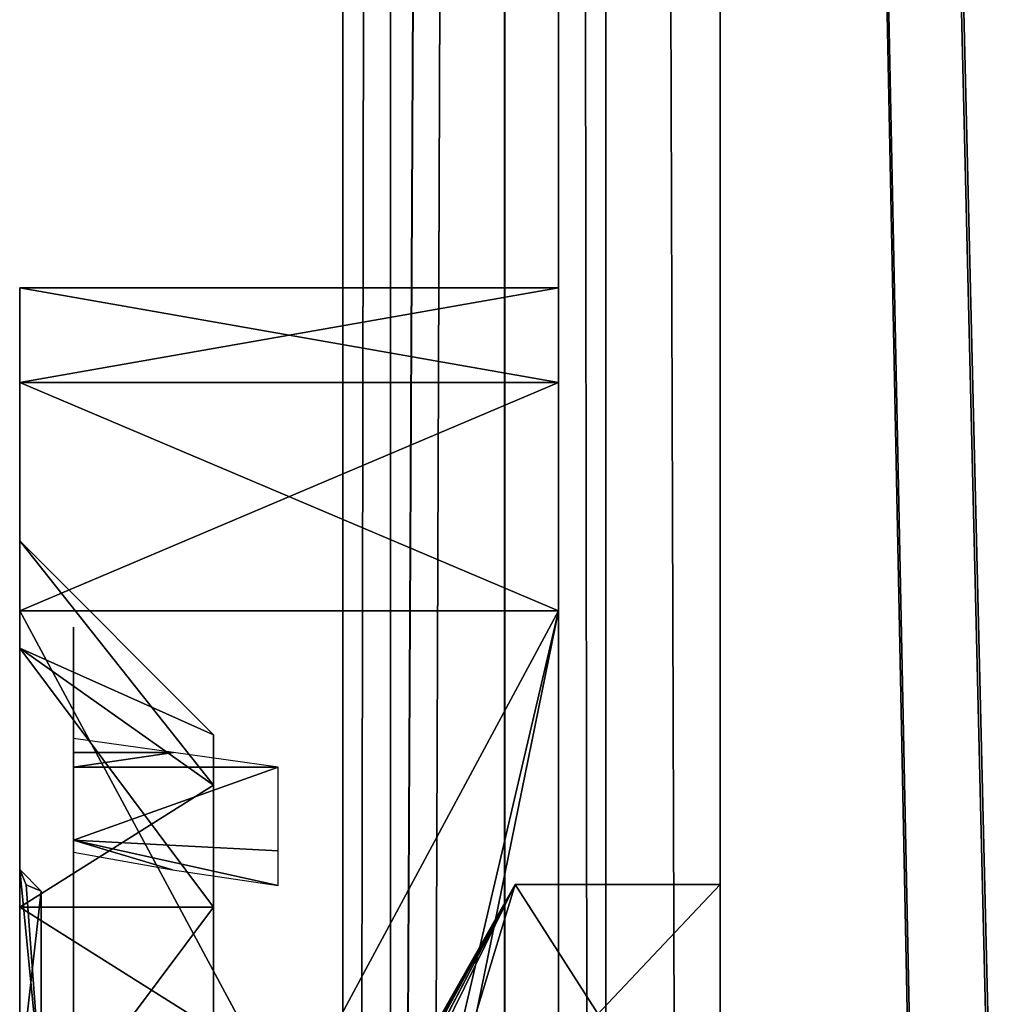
# Model space of a CAD drawing. Header units: millimetres. Extents: x -108 to 112, y -157 to 157.
# Tile 32 of 118: x -95 to -86, y -30.67 to -21.53. Entities that reach past the tile are written whole.
import ezdxf

# ---------------------------------------------------------------- set-up
doc = ezdxf.new("R2010")
doc.units = ezdxf.units.MM
doc.header["$LTSCALE"] = 33.374815
for name, color, linetype in [('12', 7, 'CONTINUOUS'), ('198', 7, 'CONTINUOUS'), ('208', 7, 'CONTINUOUS'), ('211', 7, 'CONTINUOUS'), ('217', 7, 'CONTINUOUS'), ('3', 7, 'CONTINUOUS'), ('453', 7, 'CONTINUOUS'), ('454', 7, 'CONTINUOUS'), ('457', 7, 'CONTINUOUS'), ('458', 7, 'CONTINUOUS'), ('464', 7, 'CONTINUOUS'), ('466', 7, 'CONTINUOUS'), ('468', 7, 'CONTINUOUS'), ('469', 7, 'CONTINUOUS'), ('474', 7, 'CONTINUOUS'), ('475', 7, 'CONTINUOUS'), ('476', 7, 'CONTINUOUS'), ('477', 7, 'CONTINUOUS'), ('524', 7, 'CONTINUOUS'), ('525', 7, 'CONTINUOUS'), ('532', 7, 'CONTINUOUS'), ('533', 7, 'CONTINUOUS'), ('866', 7, 'CONTINUOUS'), ('867', 7, 'CONTINUOUS'), ('869', 7, 'CONTINUOUS'), ('9', 7, 'CONTINUOUS')]:
    doc.layers.add(name, color=color, linetype=linetype)

msp = doc.modelspace()

# ---------------------------------------------------------------- linework, layer by layer
at = {"layer": '12', "color": 7, "linetype": 'CONTINUOUS'}
for points in [[(-90, -155, 64.5), (-89.5606, -155, 65.5606), (-90, 155, 64.5), (-90, -155, 64.5)], [(-89.5606, -155, 65.5606), (-89.5606, 155, 65.5606), (-90, 155, 64.5), (-89.5606, -155, 65.5606)], [(-89.5606, -155, 65.5606), (-88.5, -155, 66), (-89.5606, 155, 65.5606), (-89.5606, -155, 65.5606)], [(-88.5, -155, 66), (-88.5, 155, 66), (-89.5606, 155, 65.5606), (-88.5, -155, 66)]]:
    msp.add_3dface(points, dxfattribs=at)
at = {"layer": '198', "color": 7, "linetype": 'CONTINUOUS'}
for points in [[(-90.4975, -155.5, -68.5), (-90.4975, 155.5, -68.5), (-84.3839, -149.3022, -68.5), (-90.4975, -155.5, -68.5)], [(-90.4975, 155.5, -68.5), (-84.3839, -50.3022, -68.5), (-84.3899, -98.2085, -68.5), (-90.4975, 155.5, -68.5)], [(-84.3839, -99.8022, -68.5), (-90.4975, 155.5, -68.5), (-84.3899, -98.2085, -68.5), (-84.3839, -99.8022, -68.5)], [(-90.4975, 155.5, -68.5), (-84.3839, -99.8022, -68.5), (-84.3899, -147.7085, -68.5), (-90.4975, 155.5, -68.5)], [(-90.4975, 155.5, -68.5), (-83, -47.9, -68.5), (-84.3899, -48.7085, -68.5), (-90.4975, 155.5, -68.5)], [(-83, -47.9, -68.5), (-90.4975, 155.5, -68.5), (-84.3839, -0.8022, -68.5), (-83, -47.9, -68.5)], [(-84.3839, -50.3022, -68.5), (-90.4975, 155.5, -68.5), (-84.3899, -48.7085, -68.5), (-84.3839, -50.3022, -68.5)], [(-84.3839, -149.3022, -68.5), (-90.4975, 155.5, -68.5), (-84.3899, -147.7085, -68.5), (-84.3839, -149.3022, -68.5)]]:
    msp.add_3dface(points, dxfattribs=at)
at = {"layer": '208', "color": 7, "linetype": 'CONTINUOUS'}
for points in [[(-91.5597, -155.5, -68.0615), (-92, -155.5, -67), (-91.5597, 155.5, -68.0615), (-91.5597, -155.5, -68.0615)], [(-92, -155.5, -67), (-92, 155.5, -67), (-91.5597, 155.5, -68.0615), (-92, -155.5, -67)], [(-90.4975, 155.5, -68.5), (-90.4975, -155.5, -68.5), (-91.5597, -155.5, -68.0615), (-90.4975, 155.5, -68.5)], [(-90.4975, 155.5, -68.5), (-91.5597, -155.5, -68.0615), (-91.5597, 155.5, -68.0615), (-90.4975, 155.5, -68.5)]]:
    msp.add_3dface(points, dxfattribs=at)
at = {"layer": '211', "color": 7, "linetype": 'CONTINUOUS'}
for points in [[(-92, -157, -65.5), (-92, -157, -58.5), (-92, 157, -58.5), (-92, -157, -65.5)], [(-92, -156.5606, -66.5606), (-92, -157, -65.5), (-92, 157, -58.5), (-92, -156.5606, -66.5606)], [(-92, -155.5, -67), (-92, -156.5606, -66.5606), (-92, 157, -58.5), (-92, -155.5, -67)], [(-92, 155.5, -67), (-92, -155.5, -67), (-92, 157, -58.5), (-92, 155.5, -67)]]:
    msp.add_3dface(points, dxfattribs=at)
at = {"layer": '217', "color": 7, "linetype": 'CONTINUOUS'}
for points in [[(-92, 157, -58.5), (-92, -157, -58.5), (-90.4975, 157, -58.5), (-92, 157, -58.5)], [(-90.4975, 157, -58.5), (-92, -157, -58.5), (-90.5, 155.5, -58.5), (-90.4975, 157, -58.5)], [(-90.5, 155.5, -58.5), (-92, -157, -58.5), (-90.5, -155.5, -58.5), (-90.5, 155.5, -58.5)]]:
    msp.add_3dface(points, dxfattribs=at)
at = {"layer": '3', "color": 7, "linetype": 'CONTINUOUS'}
for points in [[(-88.5, 155, 66), (-88.5, -155, 66), (-67.9988, 126.5122, 66), (-88.5, 155, 66)], [(-67.9988, 126.5122, 66), (-88.5, -155, 66), (-67.1334, 124.3911, 66), (-67.9988, 126.5122, 66)], [(-67.1334, 124.3911, 66), (-88.5, -155, 66), (-65, 123.5, 66), (-67.1334, 124.3911, 66)], [(-88.5, -155, 66), (-67.1204, -124.378, 66), (-65, 123.5, 66), (-88.5, -155, 66)]]:
    msp.add_3dface(points, dxfattribs=at)
at = {"layer": '453', "color": 7, "linetype": 'CONTINUOUS'}
for points in [[(-95, -24.8956, -10.3791), (-95, -24.0164, -12.5), (-95, -29.7664, -11.85), (-95, -24.8956, -10.3791)], [(-95, -24.0164, -12.5), (-95, -24.0164, -42), (-95, -26.3664, -15.25), (-95, -24.0164, -12.5)], [(-95, -24.0164, -12.5), (-95, -26.3664, -15.25), (-95, -27.3626, -12.8464), (-95, -24.0164, -12.5)], [(-95, -29.7664, -11.85), (-95, -24.0164, -12.5), (-95, -27.3626, -12.8464), (-95, -29.7664, -11.85)], [(-95, -24.0164, -42), (-95, -24.8954, -44.1208), (-95, -29.7664, -42.65), (-95, -24.0164, -42)], [(-95, -26.3664, -15.25), (-95, -24.0164, -42), (-95, -27.3628, -17.6537), (-95, -26.3664, -15.25)], [(-95, -27.3628, -17.6537), (-95, -24.0164, -42), (-95, -29.7664, -18.65), (-95, -27.3628, -17.6537)], [(-95, -29.7664, -18.65), (-95, -24.0164, -42), (-95, -31.2916, -21.4701), (-95, -29.7664, -18.65)], [(-95, -27.3626, -36.8464), (-95, -24.0164, -42), (-95, -26.3664, -39.25), (-95, -27.3626, -36.8464)], [(-95, -24.0164, -42), (-95, -27.3626, -36.8464), (-95, -29.4172, -27.3806), (-95, -24.0164, -42)], [(-95, -26.3664, -39.25), (-95, -24.0164, -42), (-95, -27.3628, -41.6537), (-95, -26.3664, -39.25)], [(-95, -27.3628, -41.6537), (-95, -24.0164, -42), (-95, -29.7664, -42.65), (-95, -27.3628, -41.6537)], [(-95, -31.2916, -21.4701), (-95, -24.0164, -42), (-95, -29.4164, -27.25), (-95, -31.2916, -21.4701)], [(-95, -29.4164, -27.25), (-95, -24.0164, -42), (-95, -29.4172, -27.3806), (-95, -29.4164, -27.25)], [(-95, -24.8954, -44.1208), (-95, -27.0164, -45), (-95, -35.5664, -44.8), (-95, -24.8954, -44.1208)], [(-95, -35.5664, -42.8), (-95, -24.8954, -44.1208), (-95, -35.5664, -44.8), (-95, -35.5664, -42.8)], [(-95, -24.8954, -44.1208), (-95, -35.5664, -42.8), (-95, -29.7664, -42.65), (-95, -24.8954, -44.1208)], [(-95, -27.0164, -9.5), (-95, -24.8956, -10.3791), (-95, -51.5164, -9.5), (-95, -27.0164, -9.5)], [(-95, -51.5164, -9.5), (-95, -24.8956, -10.3791), (-95, -53.6373, -10.3792), (-95, -51.5164, -9.5)], [(-95, -53.6373, -10.3792), (-95, -24.8956, -10.3791), (-95, -29.7664, -11.85), (-95, -53.6373, -10.3792)], [(-95, -27.0164, -45), (-95, -31.6664, -45), (-95, -42.9664, -44.8), (-95, -27.0164, -45)], [(-95, -27.0164, -45), (-95, -42.9664, -44.8), (-95, -35.5664, -44.8), (-95, -27.0164, -45)], [(-95, -27.3626, -36.8464), (-95, -29.7664, -35.85), (-95, -31.3688, -33.1349), (-95, -27.3626, -36.8464)], [(-95, -29.4172, -27.3806), (-95, -27.3626, -36.8464), (-95, -31.3688, -33.1349), (-95, -29.4172, -27.3806)], [(-95, -53.6373, -10.3792), (-95, -29.7664, -11.85), (-95, -48.7664, -11.85), (-95, -53.6373, -10.3792)], [(-95, -35.5664, -42.8), (-95, -48.7664, -42.65), (-95, -29.7664, -42.65), (-95, -35.5664, -42.8)], [(-95, -32.1701, -17.6536), (-95, -29.7664, -18.65), (-95, -36.1835, -17.8954), (-95, -32.1701, -17.6536)], [(-95, -36.1835, -17.8954), (-95, -29.7664, -18.65), (-95, -31.2916, -21.4701), (-95, -36.1835, -17.8954)], [(-95, -29.7664, -11.85), (-95, -32.17, -12.8463), (-95, -48.7664, -11.85), (-95, -29.7664, -11.85)], [(-95, -48.7664, -42.65), (-95, -46.3628, -41.6537), (-95, -29.7664, -42.65), (-95, -48.7664, -42.65)], [(-95, -29.7664, -42.65), (-95, -46.3628, -41.6537), (-95, -32.1701, -41.6536), (-95, -29.7664, -42.65)], [(-95, -29.7664, -35.85), (-95, -32.17, -36.8463), (-95, -36.3075, -36.6446), (-95, -29.7664, -35.85)], [(-95, -31.3688, -33.1349), (-95, -29.7664, -35.85), (-95, -36.3075, -36.6446), (-95, -31.3688, -33.1349)]]:
    msp.add_3dface(points, dxfattribs=at)
at = {"layer": '454', "color": 7, "linetype": 'CONTINUOUS'}
for points in [[(-95, -24.0164, -42), (-95, -24.0164, -12.5), (-90, -24.0164, -42), (-95, -24.0164, -42)], [(-95, -24.0164, -12.5), (-90, -24.0164, -12.5), (-90, -24.0164, -42), (-95, -24.0164, -12.5)]]:
    msp.add_3dface(points, dxfattribs=at)
at = {"layer": '457', "color": 7, "linetype": 'CONTINUOUS'}
for points in [[(-95, -27.0164, -9.5), (-95, -51.5164, -9.5), (-90, -27.0164, -9.5), (-95, -27.0164, -9.5)], [(-90, -27.0164, -9.5), (-95, -51.5164, -9.5), (-90, -51.5164, -9.5), (-90, -27.0164, -9.5)]]:
    msp.add_3dface(points, dxfattribs=at)
at = {"layer": '458', "color": 7, "linetype": 'CONTINUOUS'}
for points in [[(-95, -31.6664, -45), (-95, -27.0164, -45), (-92.5, -31.6664, -45), (-95, -31.6664, -45)], [(-92.5, -31.6664, -45), (-95, -27.0164, -45), (-90, -27.0164, -45), (-92.5, -31.6664, -45)], [(-92, -35.5664, -45), (-92.5, -31.6664, -45), (-90, -27.0164, -45), (-92, -35.5664, -45)], [(-90, -51.5164, -45), (-92, -35.5664, -45), (-90, -27.0164, -45), (-90, -51.5164, -45)]]:
    msp.add_3dface(points, dxfattribs=at)
at = {"layer": '464', "color": 7, "linetype": 'CONTINUOUS'}
for points in [[(-95, -24.0164, -12.5), (-95, -24.8956, -10.3791), (-90, -24.0164, -12.5), (-95, -24.0164, -12.5)], [(-90, -24.0164, -12.5), (-95, -24.8956, -10.3791), (-90, -24.895, -10.3787), (-90, -24.0164, -12.5)], [(-95, -24.8956, -10.3791), (-95, -27.0164, -9.5), (-90, -24.895, -10.3787), (-95, -24.8956, -10.3791)], [(-90, -24.895, -10.3787), (-95, -27.0164, -9.5), (-90, -27.0164, -9.5), (-90, -24.895, -10.3787)]]:
    msp.add_3dface(points, dxfattribs=at)
at = {"layer": '466', "color": 7, "linetype": 'CONTINUOUS'}
for points in [[(-95, -24.8954, -44.1208), (-95, -24.0164, -42), (-90, -24.895, -44.1213), (-95, -24.8954, -44.1208)], [(-90, -24.895, -44.1213), (-95, -24.0164, -42), (-90, -24.0164, -42), (-90, -24.895, -44.1213)], [(-90, -27.0164, -45), (-95, -24.8954, -44.1208), (-90, -24.895, -44.1213), (-90, -27.0164, -45)], [(-95, -27.0164, -45), (-95, -24.8954, -44.1208), (-90, -27.0164, -45), (-95, -27.0164, -45)]]:
    msp.add_3dface(points, dxfattribs=at)
at = {"layer": '468', "color": 7, "linetype": 'CONTINUOUS'}
for points in [[(-95, -27.3626, -12.8464), (-95, -26.3664, -15.25), (-93.2, -28.635, -14.1186), (-95, -27.3626, -12.8464)], [(-95, -26.3664, -15.25), (-93.2, -28.1664, -15.25), (-93.2, -28.635, -14.1186), (-95, -26.3664, -15.25)], [(-95, -29.7664, -11.85), (-95, -27.3626, -12.8464), (-93.2, -29.7664, -13.65), (-95, -29.7664, -11.85)], [(-93.2, -29.7664, -13.65), (-95, -27.3626, -12.8464), (-93.2, -28.635, -14.1186), (-93.2, -29.7664, -13.65)], [(-95, -32.17, -12.8463), (-95, -29.7664, -11.85), (-93.2, -30.8977, -14.1186), (-95, -32.17, -12.8463)], [(-93.2, -30.8977, -14.1186), (-95, -29.7664, -11.85), (-93.2, -29.7664, -13.65), (-93.2, -30.8977, -14.1186)]]:
    msp.add_3dface(points, dxfattribs=at)
at = {"layer": '469', "color": 7, "linetype": 'CONTINUOUS'}
for points in [[(-95, -26.3664, -15.25), (-95, -27.3628, -17.6537), (-93.2, -28.1664, -15.25), (-95, -26.3664, -15.25)], [(-95, -27.3628, -17.6537), (-95, -29.7664, -18.65), (-93.2, -28.635, -16.3814), (-95, -27.3628, -17.6537)], [(-93.2, -28.1664, -15.25), (-95, -27.3628, -17.6537), (-93.2, -28.635, -16.3814), (-93.2, -28.1664, -15.25)], [(-93.2, -28.635, -16.3814), (-95, -29.7664, -18.65), (-93.2, -29.7664, -16.85), (-93.2, -28.635, -16.3814)], [(-95, -29.7664, -18.65), (-95, -32.1701, -17.6536), (-93.2, -29.7664, -16.85), (-95, -29.7664, -18.65)], [(-93.2, -29.7664, -16.85), (-95, -32.1701, -17.6536), (-93.2, -30.8977, -16.3814), (-93.2, -29.7664, -16.85)]]:
    msp.add_3dface(points, dxfattribs=at)
at = {"layer": '474', "color": 7, "linetype": 'CONTINUOUS'}
for points in [[(-95, -26.3664, -39.25), (-95, -27.3628, -41.6537), (-93.2, -28.1664, -39.25), (-95, -26.3664, -39.25)], [(-95, -27.3628, -41.6537), (-95, -29.7664, -42.65), (-93.2, -28.635, -40.3814), (-95, -27.3628, -41.6537)], [(-93.2, -28.1664, -39.25), (-95, -27.3628, -41.6537), (-93.2, -28.635, -40.3814), (-93.2, -28.1664, -39.25)], [(-93.2, -28.635, -40.3814), (-95, -29.7664, -42.65), (-93.2, -29.7664, -40.85), (-93.2, -28.635, -40.3814)], [(-95, -29.7664, -42.65), (-95, -32.1701, -41.6536), (-93.2, -29.7664, -40.85), (-95, -29.7664, -42.65)], [(-93.2, -29.7664, -40.85), (-95, -32.1701, -41.6536), (-93.2, -30.8977, -40.3814), (-93.2, -29.7664, -40.85)]]:
    msp.add_3dface(points, dxfattribs=at)
at = {"layer": '475', "color": 7, "linetype": 'CONTINUOUS'}
for points in [[(-95, -27.3626, -36.8464), (-95, -26.3664, -39.25), (-93.2, -28.635, -38.1186), (-95, -27.3626, -36.8464)], [(-93.2, -28.635, -38.1186), (-95, -26.3664, -39.25), (-93.2, -28.1664, -39.25), (-93.2, -28.635, -38.1186)], [(-95, -29.7664, -35.85), (-95, -27.3626, -36.8464), (-93.2, -29.7664, -37.65), (-95, -29.7664, -35.85)], [(-93.2, -29.7664, -37.65), (-95, -27.3626, -36.8464), (-93.2, -28.635, -38.1186), (-93.2, -29.7664, -37.65)], [(-95, -32.17, -36.8463), (-95, -29.7664, -35.85), (-93.2, -30.8977, -38.1186), (-95, -32.17, -36.8463)], [(-93.2, -30.8977, -38.1186), (-95, -29.7664, -35.85), (-93.2, -29.7664, -37.65), (-93.2, -30.8977, -38.1186)]]:
    msp.add_3dface(points, dxfattribs=at)
at = {"layer": '476', "color": 7, "linetype": 'CONTINUOUS'}
for points in [[(-95, -29.4164, -27.25), (-95, -29.4172, -27.3806), (-94.8, -29.6164, -27.25), (-95, -29.4164, -27.25)], [(-95, -29.4164, -27.25), (-94.8, -29.6164, -27.25), (-94.9414, -29.5578, -27.25), (-95, -29.4164, -27.25)], [(-95, -29.4172, -27.3806), (-95, -31.3688, -33.1349), (-94.8, -29.6172, -27.3779), (-95, -29.4172, -27.3806)], [(-94.8, -29.6164, -27.25), (-95, -29.4172, -27.3806), (-94.8, -29.6172, -27.3779), (-94.8, -29.6164, -27.25)], [(-94.8, -29.6172, -27.3779), (-95, -31.3688, -33.1349), (-94.8, -31.52, -33.0046), (-94.8, -29.6172, -27.3779)]]:
    msp.add_3dface(points, dxfattribs=at)
at = {"layer": '477', "color": 7, "linetype": 'CONTINUOUS'}
for points in [[(-95, -31.2916, -21.4701), (-95, -29.4164, -27.25), (-94.8, -31.4443, -21.5986), (-95, -31.2916, -21.4701)], [(-94.8, -31.4443, -21.5986), (-95, -29.4164, -27.25), (-94.9414, -29.5578, -27.25), (-94.8, -31.4443, -21.5986)], [(-94.8, -29.6164, -27.25), (-94.8, -31.4443, -21.5986), (-94.9414, -29.5578, -27.25), (-94.8, -29.6164, -27.25)]]:
    msp.add_3dface(points, dxfattribs=at)
at = {"layer": '524', "color": 7, "linetype": 'CONTINUOUS'}
for points in [[(-91.1606, -30.8966, 29.8306), (-90.4009, -29.5566, 29.75), (-91.7983, -32.0209, 29.8092), (-91.1606, -30.8966, 29.8306)], [(-91.7983, -32.0209, 29.8092), (-90.4009, -29.5566, 29.75), (-91.7958, -32.0162, 29.75), (-91.7983, -32.0209, 29.8092)], [(-90.4009, -29.5566, 29.75), (-91.153, -30.8966, 30.2886), (-91.3158, -31.2135, 30.6962), (-90.4009, -29.5566, 29.75)], [(-91.2187, -31.0448, 30.7324), (-90.4009, -29.5566, 29.75), (-91.3158, -31.2135, 30.6962), (-91.2187, -31.0448, 30.7324)], [(-91.3042, -32.5296, 34.8994), (-90.4009, -29.5566, 29.75), (-91.06, -30.8966, 31.6951), (-91.3042, -32.5296, 34.8994)], [(-91.1227, -30.88, 30.7868), (-90.4009, -29.5566, 29.75), (-91.2187, -31.0448, 30.7324), (-91.1227, -30.88, 30.7868)], [(-91.1479, -30.8779, 30.0474), (-90.4009, -29.5566, 29.75), (-91.1606, -30.8966, 29.8306), (-91.1479, -30.8779, 30.0474)], [(-91.153, -30.8966, 30.2886), (-90.4009, -29.5566, 29.75), (-91.1479, -30.8779, 30.0474), (-91.153, -30.8966, 30.2886)], [(-91.0915, -30.879, 31.241), (-90.4009, -29.5566, 29.75), (-91.1227, -30.88, 30.7868), (-91.0915, -30.879, 31.241)], [(-91.06, -30.8966, 31.6951), (-90.4009, -29.5566, 29.75), (-91.0915, -30.879, 31.241), (-91.06, -30.8966, 31.6951)]]:
    msp.add_3dface(points, dxfattribs=at)
at = {"layer": '525', "color": 7, "linetype": 'CONTINUOUS'}
for points in [[(-91.7958, -32.0162, 29.75), (-90.4009, -29.5566, 29.75), (-91.0972, -30.8177, 28.908), (-91.7958, -32.0162, 29.75)], [(-90.4009, -29.5566, 29.75), (-91.3042, -32.5295, 24.6008), (-91.0616, -30.8184, 28.3127), (-90.4009, -29.5566, 29.75)], [(-91.0972, -30.8177, 28.908), (-90.4009, -29.5566, 29.75), (-91.0616, -30.8184, 28.3127), (-91.0972, -30.8177, 28.908)]]:
    msp.add_3dface(points, dxfattribs=at)
at = {"layer": '532', "color": 7, "linetype": 'CONTINUOUS'}
for points in [[(-90.4009, -29.5566, 29.75), (-91.3042, -32.5296, 34.8994), (-88.5, -29.5566, 29.75), (-90.4009, -29.5566, 29.75)], [(-88.5, -29.5566, 29.75), (-91.3042, -32.5296, 34.8994), (-88.5, -32.5299, 34.9), (-88.5, -29.5566, 29.75)]]:
    msp.add_3dface(points, dxfattribs=at)
at = {"layer": '533', "color": 7, "linetype": 'CONTINUOUS'}
for points in [[(-91.3042, -32.5295, 24.6008), (-90.4009, -29.5566, 29.75), (-88.5, -32.5299, 24.6), (-91.3042, -32.5295, 24.6008)], [(-90.4009, -29.5566, 29.75), (-88.5, -29.5566, 29.75), (-88.5, -32.5299, 24.6), (-90.4009, -29.5566, 29.75)]]:
    msp.add_3dface(points, dxfattribs=at)
at = {"layer": '866', "color": 7, "linetype": 'CONTINUOUS'}
for points in [[(-94.5, -27.1664, -15.25), (-94.5, -27.9386, -17.099), (-94.5, -28.1993, -15.761), (-94.5, -27.1664, -15.25)], [(-94.5, -27.9273, -13.4123), (-94.5, -27.1664, -15.25), (-94.5, -29.2554, -13.683), (-94.5, -27.9273, -13.4123)], [(-94.5, -28.1993, -14.739), (-94.5, -27.1664, -15.25), (-94.5, -28.1993, -15.761), (-94.5, -28.1993, -14.739)], [(-94.5, -27.1664, -15.25), (-94.5, -28.1993, -14.739), (-94.5, -29.2554, -13.683), (-94.5, -27.1664, -15.25)], [(-94.5, -29.7558, -12.651), (-94.5, -27.9273, -13.4123), (-94.5, -31.5941, -13.401), (-94.5, -29.7558, -12.651)], [(-94.5, -31.5941, -13.401), (-94.5, -27.9273, -13.4123), (-94.5, -29.2554, -13.683), (-94.5, -31.5941, -13.401)], [(-94.5, -29.777, -17.849), (-94.5, -31.6055, -17.0877), (-94.5, -27.9386, -17.099), (-94.5, -29.777, -17.849)], [(-94.5, -27.9386, -17.099), (-94.5, -31.6055, -17.0877), (-94.5, -30.2774, -16.817), (-94.5, -27.9386, -17.099)], [(-94.5, -28.1993, -15.761), (-94.5, -27.9386, -17.099), (-94.5, -29.1432, -16.0645), (-94.5, -28.1993, -15.761)], [(-94.5, -29.1432, -16.0645), (-94.5, -27.9386, -17.099), (-94.5, -29.2554, -16.817), (-94.5, -29.1432, -16.0645)], [(-94.5, -29.2554, -16.817), (-94.5, -27.9386, -17.099), (-94.5, -30.2774, -16.817), (-94.5, -29.2554, -16.817)], [(-94.5, -29.2554, -13.683), (-94.5, -28.1993, -14.739), (-94.5, -29.0548, -14.5386), (-94.5, -29.2554, -13.683)], [(-94.5, -28.3311, -15.7281), (-94.5, -28.1993, -15.761), (-94.5, -28.4664, -15.717), (-94.5, -28.3311, -15.7281)], [(-94.5, -28.4664, -15.717), (-94.5, -28.1993, -15.761), (-94.5, -29.1432, -16.0645), (-94.5, -28.4664, -15.717)], [(-94.5, -30.2774, -13.683), (-94.5, -31.5941, -13.401), (-94.5, -29.2554, -13.683), (-94.5, -30.2774, -13.683)], [(-94.5, -31.6055, -17.0877), (-94.5, -32.3664, -15.25), (-94.5, -30.2774, -16.817), (-94.5, -31.6055, -17.0877)], [(-94.5, -30.2774, -16.817), (-94.5, -32.3664, -15.25), (-94.5, -31.3334, -15.761), (-94.5, -30.2774, -16.817)], [(-94.5, -30.4778, -14.5385), (-94.5, -31.5941, -13.401), (-94.5, -30.2774, -13.683), (-94.5, -30.4778, -14.5385)], [(-94.5, -30.4779, -15.9614), (-94.5, -30.2774, -16.817), (-94.5, -31.3334, -15.761), (-94.5, -30.4779, -15.9614)], [(-94.5, -31.3334, -14.739), (-94.5, -31.5941, -13.401), (-94.5, -30.4778, -14.5385), (-94.5, -31.3334, -14.739)]]:
    msp.add_3dface(points, dxfattribs=at)
at = {"layer": '867', "color": 7, "linetype": 'CONTINUOUS'}
for points in [[(-94.5, -28.1993, -15.761), (-94.5, -28.3311, -15.7281), (-93.5732, -28.3297, -15.5965), (-94.5, -28.1993, -15.761)], [(-94.5, -28.3311, -15.7281), (-94.5, -28.4664, -15.717), (-93.5732, -28.3297, -15.5965), (-94.5, -28.3311, -15.7281)], [(-93.5732, -28.3297, -15.5965), (-94.5, -28.4664, -15.717), (-92.6, -28.4664, -15.45), (-93.5732, -28.3297, -15.5965)], [(-94.5, -28.4664, -15.717), (-94.5, -29.1432, -16.0645), (-92.6, -28.4664, -15.45), (-94.5, -28.4664, -15.717)], [(-92.6, -28.4664, -15.45), (-94.5, -29.1432, -16.0645), (-92.6, -29.2442, -15.7722), (-92.6, -28.4664, -15.45)], [(-94.5, -29.1432, -16.0645), (-94.5, -29.2554, -16.817), (-93.5821, -29.4184, -16.688), (-94.5, -29.1432, -16.0645)], [(-92.6, -29.2442, -15.7722), (-94.5, -29.1432, -16.0645), (-92.6, -29.5664, -16.55), (-92.6, -29.2442, -15.7722)], [(-92.6, -29.5664, -16.55), (-94.5, -29.1432, -16.0645), (-93.5821, -29.4184, -16.688), (-92.6, -29.5664, -16.55)]]:
    msp.add_3dface(points, dxfattribs=at)
at = {"layer": '869', "color": 7, "linetype": 'CONTINUOUS'}
for points in [[(-94.5, -27.1664, -39.25), (-94.5, -27.9386, -41.099), (-94.5, -28.1993, -39.761), (-94.5, -27.1664, -39.25)], [(-94.5, -27.9273, -37.4123), (-94.5, -27.1664, -39.25), (-94.5, -29.2554, -37.683), (-94.5, -27.9273, -37.4123)], [(-94.5, -28.1993, -38.739), (-94.5, -27.1664, -39.25), (-94.5, -28.1993, -39.761), (-94.5, -28.1993, -38.739)], [(-94.5, -27.1664, -39.25), (-94.5, -28.1993, -38.739), (-94.5, -29.2554, -37.683), (-94.5, -27.1664, -39.25)], [(-94.5, -29.7558, -36.651), (-94.5, -27.9273, -37.4123), (-94.5, -31.5941, -37.401), (-94.5, -29.7558, -36.651)], [(-94.5, -31.5941, -37.401), (-94.5, -27.9273, -37.4123), (-94.5, -29.2554, -37.683), (-94.5, -31.5941, -37.401)], [(-94.5, -29.777, -41.849), (-94.5, -31.6055, -41.0877), (-94.5, -27.9386, -41.099), (-94.5, -29.777, -41.849)], [(-94.5, -27.9386, -41.099), (-94.5, -31.6055, -41.0877), (-94.5, -30.2774, -40.817), (-94.5, -27.9386, -41.099)], [(-94.5, -28.1993, -39.761), (-94.5, -27.9386, -41.099), (-94.5, -29.0549, -39.9615), (-94.5, -28.1993, -39.761)], [(-94.5, -29.0549, -39.9615), (-94.5, -27.9386, -41.099), (-94.5, -29.2554, -40.817), (-94.5, -29.0549, -39.9615)], [(-94.5, -29.2554, -40.817), (-94.5, -27.9386, -41.099), (-94.5, -30.2774, -40.817), (-94.5, -29.2554, -40.817)], [(-94.5, -29.2554, -37.683), (-94.5, -28.1993, -38.739), (-94.5, -29.0548, -38.5386), (-94.5, -29.2554, -37.683)], [(-94.5, -30.2774, -37.683), (-94.5, -31.5941, -37.401), (-94.5, -29.2554, -37.683), (-94.5, -30.2774, -37.683)], [(-94.5, -31.6055, -41.0877), (-94.5, -32.3664, -39.25), (-94.5, -30.2774, -40.817), (-94.5, -31.6055, -41.0877)], [(-94.5, -30.2774, -40.817), (-94.5, -32.3664, -39.25), (-94.5, -31.3334, -39.761), (-94.5, -30.2774, -40.817)], [(-94.5, -30.4778, -38.5385), (-94.5, -31.5941, -37.401), (-94.5, -30.2774, -37.683), (-94.5, -30.4778, -38.5385)], [(-94.5, -30.4779, -39.9614), (-94.5, -30.2774, -40.817), (-94.5, -31.3334, -39.761), (-94.5, -30.4779, -39.9614)], [(-94.5, -31.3334, -38.739), (-94.5, -31.5941, -37.401), (-94.5, -30.4778, -38.5385), (-94.5, -31.3334, -38.739)]]:
    msp.add_3dface(points, dxfattribs=at)
at = {"layer": '9', "color": 7, "linetype": 'CONTINUOUS'}
for points in [[(-90, 155, -64.5), (-90, -155, -64.5), (-90, 114.752, -40.5474), (-90, 155, -64.5)], [(-90, -155, 64.5), (-90, 155, 64.5), (-90, -128.412, 36.9648), (-90, -155, 64.5)], [(-90, 155, 64.5), (-90, -2.412, 36.9648), (-90, -34.2433, 32.7329), (-90, 155, 64.5)], [(-90, -44.412, 36.9648), (-90, 155, 64.5), (-90, -38.4499, 36.9487), (-90, -44.412, 36.9648)], [(-90, 155, 64.5), (-90, -44.412, 36.9648), (-90, -76.2433, 32.7329), (-90, 155, 64.5)], [(-90, -38.4499, 36.9487), (-90, 155, 64.5), (-90, -34.2433, 32.7329), (-90, -38.4499, 36.9487)], [(-90, -86.412, 36.9648), (-90, 155, 64.5), (-90, -80.4499, 36.9487), (-90, -86.412, 36.9648)], [(-90, 155, 64.5), (-90, -86.412, 36.9648), (-90, -122.4499, 36.9487), (-90, 155, 64.5)], [(-90, -80.4499, 36.9487), (-90, 155, 64.5), (-90, -76.2433, 32.7329), (-90, -80.4499, 36.9487)], [(-90, -128.412, 36.9648), (-90, 155, 64.5), (-90, -122.4499, 36.9487), (-90, -128.412, 36.9648)], [(-90, 114.752, -40.5474), (-90, -155, -64.5), (-90, 113.258, -40.553), (-90, 114.752, -40.5474)], [(-90, 113.258, -40.553), (-90, -155, -64.5), (-90, 112.5, -39.25), (-90, 113.258, -40.553)], [(-90, 112.5, -39.25), (-90, -155, -64.5), (-90, 66.4829, -40.9338), (-90, 112.5, -39.25)], [(-90, 66.4829, -40.9338), (-90, -155, -64.5), (-90, 57.6092, -40.9638), (-90, 66.4829, -40.9338)], [(-90, 57.6092, -40.9638), (-90, -155, -64.5), (-90, 50.552, -40.7474), (-90, 57.6092, -40.9638)], [(-90, 50.552, -40.7474), (-90, -155, -64.5), (-90, 49.058, -40.753), (-90, 50.552, -40.7474)], [(-90, 49.058, -40.753), (-90, -155, -64.5), (-90, 48.3, -39.45), (-90, 49.058, -40.753)], [(-90, 48.3, -39.45), (-90, -155, -64.5), (-90, 16.2357, -40.5474), (-90, 48.3, -39.45)], [(-90, 16.2357, -40.5474), (-90, -155, -64.5), (-90, 14.7416, -40.553), (-90, 16.2357, -40.5474)], [(-90, 14.7416, -40.553), (-90, -155, -64.5), (-90, 13.9836, -39.25), (-90, 14.7416, -40.553)], [(-90, -155, -64.5), (-90, -2.7643, -40.5474), (-90, 13.9836, -39.25), (-90, -155, -64.5)], [(-90, -2.412, 36.9648), (-90, -6.65, 32.75), (-90, -34.2421, 26.77), (-90, -2.412, 36.9648)], [(-90, -34.2433, 32.7329), (-90, -2.412, 36.9648), (-90, -34.2421, 26.77), (-90, -34.2433, 32.7329)], [(-90, -2.7643, -40.5474), (-90, -155, -64.5), (-90, -4.2584, -40.553), (-90, -2.7643, -40.5474)], [(-90, -4.2584, -40.553), (-90, -155, -64.5), (-90, -5.0164, -39.25), (-90, -4.2584, -40.553)], [(-90, -5.0164, -39.25), (-90, -155, -64.5), (-90, -29.0143, -40.5474), (-90, -5.0164, -39.25)], [(-90, -5.8743, -28.25), (-90, -5.0164, -39.25), (-90, -29.0143, -40.5474), (-90, -5.8743, -28.25)], [(-90, -6.65, 26.75), (-90, -5.8743, -28.25), (-90, -28.2664, -39.25), (-90, -6.65, 26.75)], [(-90, -28.2664, -39.25), (-90, -5.8743, -28.25), (-90, -29.0143, -40.5474), (-90, -28.2664, -39.25)], [(-90, -6.65, 32.75), (-90, -34.0164, -16.5707), (-90, -34.2421, 26.77), (-90, -6.65, 32.75)], [(-90, -34.0164, -16.5707), (-90, -6.65, 32.75), (-90, -31.2664, -15.25), (-90, -34.0164, -16.5707)], [(-90, -6.65, 32.75), (-90, -27.6829, -29.9738), (-90, -28.2664, -15.25), (-90, -6.65, 32.75)], [(-90, -27.6829, -29.9738), (-90, -6.65, 32.75), (-90, -28.2664, -39.25), (-90, -27.6829, -29.9738)], [(-90, -6.65, 32.75), (-90, -6.65, 26.75), (-90, -28.2664, -39.25), (-90, -6.65, 32.75)], [(-90, -6.65, 32.75), (-90, -28.2664, -15.25), (-90, -29.0244, -13.947), (-90, -6.65, 32.75)], [(-90, -31.2664, -15.25), (-90, -6.65, 32.75), (-90, -30.5184, -13.9526), (-90, -31.2664, -15.25)], [(-90, -30.5184, -13.9526), (-90, -6.65, 32.75), (-90, -29.0244, -13.947), (-90, -30.5184, -13.9526)], [(-90, -27.6829, -29.9738), (-90, -28.5076, -22.1671), (-90, -28.2664, -15.25), (-90, -27.6829, -29.9738)], [(-90, -31.8938, -36.5906), (-90, -27.6829, -29.9738), (-90, -31.2664, -39.25), (-90, -31.8938, -36.5906)], [(-90, -27.6829, -29.9738), (-90, -28.2664, -39.25), (-90, -29.0244, -37.947), (-90, -27.6829, -29.9738)], [(-90, -31.2664, -39.25), (-90, -27.6829, -29.9738), (-90, -30.5184, -37.9526), (-90, -31.2664, -39.25)], [(-90, -30.5184, -37.9526), (-90, -27.6829, -29.9738), (-90, -29.0244, -37.947), (-90, -30.5184, -37.9526)], [(-90, -28.2664, -15.25), (-90, -28.5076, -22.1671), (-90, -29.0143, -16.5474), (-90, -28.2664, -15.25)], [(-90, -34.0164, -16.5707), (-90, -30.5084, -16.553), (-90, -28.5076, -22.1671), (-90, -34.0164, -16.5707)], [(-90, -29.0143, -16.5474), (-90, -28.5076, -22.1671), (-90, -30.5084, -16.553), (-90, -29.0143, -16.5474)], [(-90, -29.0143, -40.5474), (-90, -155, -64.5), (-90, -30.5084, -40.553), (-90, -29.0143, -40.5474)], [(-90, -30.5084, -40.553), (-90, -155, -64.5), (-90, -31.2664, -39.25), (-90, -30.5084, -40.553)], [(-90, -30.5084, -16.553), (-90, -34.0164, -16.5707), (-90, -31.2664, -15.25), (-90, -30.5084, -16.553)]]:
    msp.add_3dface(points, dxfattribs=at)

doc.saveas('drawing.dxf')
